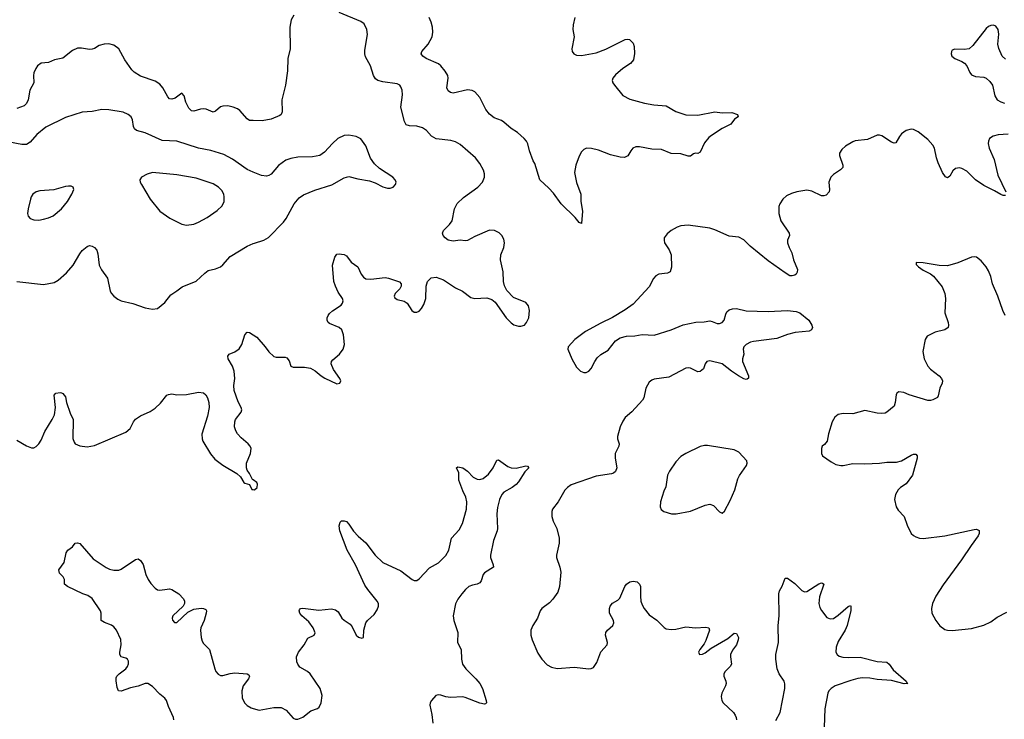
# Model space of a CAD drawing. Header units: inches. Extents: x 1308439 to 1441336, y 959892 to 1036309.
# Tile 156 of 167: x 1418073 to 1426200, y 1012734 to 1018512. Entities that reach past the tile are written whole.
import ezdxf

# ---------------------------------------------------------------- set-up
doc = ezdxf.new("R2010")
doc.units = ezdxf.units.IN
doc.header["$MEASUREMENT"] = 0
doc.layers.add('B4011', color=7, linetype='Continuous')
doc.layers.add('B4021', color=7, linetype='Continuous')

msp = doc.modelspace()

# ---------------------------------------------------------------- linework, layer by layer
at = {"layer": 'B4011', "color": 6}
for points, elevation in [([(1420000, 1017678.5), (1419970, 1017679.7), (1419950, 1017694.2), (1419890, 1017762.1), (1419870, 1017777), (1419836.2, 1017790), (1419790, 1017799.1), (1419750, 1017798.3), (1419730, 1017791.2), (1419690, 1017757.4), (1419670, 1017749.2), (1419611.9, 1017771.9), (1419590, 1017775.8), (1419566, 1017774), (1419510, 1017757.4), (1419490, 1017759.4), (1419470, 1017780.8), (1419454, 1017810), (1419443.8, 1017830), (1419430, 1017884.2), (1419410, 1017906), (1419355.5, 1017864.5), (1419330, 1017855.6), (1419310, 1017858.1), (1419295.2, 1017875.2), (1419255.4, 1017950), (1419230, 1017980.6), (1419190, 1018003.9), (1419070, 1018046.6), (1419018.1, 1018078.1), (1418998.6, 1018098.6), (1418940.5, 1018180.5), (1418891.7, 1018270), (1418850, 1018301.3), (1418810, 1018313.2), (1418770, 1018309.9), (1418730, 1018298.2), (1418690, 1018274.2), (1418670, 1018267.3), (1418650, 1018266.5), (1418583, 1018277), (1418550, 1018275.5), (1418510, 1018257), (1418430, 1018193.7), (1418359.3, 1018180.7), (1418310, 1018159.2), (1418250, 1018151.4), (1418219.7, 1018130), (1418205, 1018110), (1418190, 1018072.3), (1418186.7, 1018050), (1418189.4, 1017990), (1418157.3, 1017930), (1418143.2, 1017850), (1418130, 1017819.6), (1418110, 1017799.1), (1418050, 1017778.8)], 2800), ([(1420000, 1017254), (1419950, 1017273.8), (1419830, 1017361.2), (1419757.8, 1017397.8), (1419650, 1017432.9), (1419550, 1017450.6), (1419370, 1017509.1), (1419250, 1017513.3), (1419110, 1017577.6), (1419037.2, 1017597.2), (1419021.7, 1017610), (1419012.5, 1017630), (1419003.9, 1017683.9), (1418992.3, 1017710), (1418968.8, 1017730), (1418927.8, 1017747.8), (1418810, 1017768.2), (1418750, 1017769.3), (1418670, 1017753.8), (1418590, 1017747.4), (1418450, 1017704.2), (1418290, 1017625.4), (1418215.6, 1017564.4), (1418160.5, 1017499.5), (1418130, 1017481.4), (1418090, 1017480.1), (1417990, 1017500.7)], 2900), ([(1418050, 1016350.1), (1418270, 1016326.4), (1418357.6, 1016342.4), (1418390, 1016360.2), (1418459.8, 1016420.2), (1418515.6, 1016484.4), (1418570, 1016578.1), (1418590, 1016604.5), (1418630, 1016640.1), (1418650, 1016646.1), (1418670, 1016642.6), (1418690, 1016630.8), (1418710, 1016608.8), (1418718.6, 1016578.6), (1418730, 1016485.3), (1418747.3, 1016447.3), (1418796.7, 1016376.7), (1418820.2, 1016270), (1418830.2, 1016250), (1418849.1, 1016229.1), (1418883.8, 1016203.8), (1418910.6, 1016190.6), (1419007.4, 1016167.4), (1419110, 1016133.7), (1419170, 1016122.2), (1419210, 1016128.1), (1419270, 1016177.5), (1419319.4, 1016240.6), (1419370, 1016271.7), (1419413.5, 1016306.5), (1419530, 1016352.3), (1419600.7, 1016419.3), (1419630, 1016439.3), (1419690, 1016454), (1419729.2, 1016470.8), (1419750, 1016488.2), (1419810, 1016555.1), (1419950, 1016641.3), (1420000, 1016663.2)], 2900), ([(1420000, 1014711.9), (1419995.3, 1014715.3), (1419970, 1014765.2), (1419951, 1014791), (1419945.1, 1014810), (1419946.2, 1014850), (1419978.5, 1014930), (1419983.5, 1014970), (1419976.4, 1014990), (1419959.7, 1015010), (1419899.9, 1015059.9), (1419870.7, 1015090.7), (1419856.1, 1015116.1), (1419846.5, 1015150), (1419847.5, 1015190), (1419854.5, 1015210), (1419899.8, 1015270), (1419905.7, 1015290), (1419902, 1015310), (1419875.1, 1015355.1), (1419842.4, 1015450), (1419841.2, 1015490), (1419849.9, 1015550.1), (1419844.5, 1015610), (1419828.9, 1015650), (1419794.1, 1015710), (1419790, 1015733), (1419801.3, 1015750), (1419850, 1015769.6), (1419885.6, 1015794.4), (1419906.7, 1015830), (1419930, 1015908.8), (1419950, 1015930.3), (1419970, 1015929.2), (1420000, 1015910)], 2800), ([(1418050, 1015039.2), (1418130, 1014992.4), (1418170, 1014976.9), (1418190, 1014977.6), (1418210, 1014988.1), (1418230, 1015008.1), (1418250, 1015040.8), (1418280.7, 1015110), (1418340.9, 1015210), (1418359.9, 1015250), (1418369.2, 1015310), (1418357.2, 1015410), (1418370, 1015427.4), (1418407.3, 1015432.7), (1418418.8, 1015430), (1418430, 1015425.3), (1418450, 1015398), (1418460.1, 1015350), (1418490, 1015263.1), (1418514.1, 1015210), (1418512.6, 1015052.6), (1418522.1, 1015022.1), (1418532, 1015010), (1418570, 1014992.9), (1418630, 1014984), (1418690, 1014994.3), (1418950, 1015105.4), (1418985.1, 1015134.9), (1419012, 1015190), (1419030, 1015212.6), (1419070, 1015240.1), (1419150, 1015275.9), (1419190, 1015303.2), (1419236.1, 1015343.9), (1419288.2, 1015410), (1419302.1, 1015417.9), (1419330, 1015422.1), (1419370, 1015414.6), (1419450, 1015416.4), (1419550, 1015435.5), (1419590.1, 1015430.1), (1419610, 1015414.3), (1419624.5, 1015390), (1419634.9, 1015350), (1419637.8, 1015310), (1419623.1, 1015236.9), (1419577.6, 1015090), (1419578.9, 1015050), (1419585.7, 1015030), (1419647.8, 1014927.8), (1419683.9, 1014883.9), (1419750, 1014834), (1419864.6, 1014764.6), (1419895.6, 1014735.6), (1419922.8, 1014690), (1419930, 1014684), (1419970, 1014674), (1419990, 1014633), (1420000, 1014631.2)], 2800), ([(1419346, 1012730), (1419343.5, 1012750), (1419300.5, 1012840.5), (1419283.9, 1012890), (1419270.6, 1012910), (1419230, 1012940.8), (1419170, 1013004.3), (1419130, 1013029), (1419108, 1013030), (1419052, 1013008), (1418986.7, 1012993.3), (1418910, 1012966.3), (1418888.9, 1012970), (1418877.1, 1012997.1), (1418868.4, 1013051.6), (1418870, 1013077.6), (1418874.9, 1013090), (1418893.8, 1013110), (1418950, 1013152.3), (1418962.4, 1013170), (1418970, 1013192), (1418970, 1013213.6), (1418961.8, 1013230), (1418950, 1013238.1), (1418910, 1013249.8), (1418900.2, 1013270), (1418899.9, 1013290), (1418911.2, 1013350), (1418907.7, 1013392.3), (1418871.9, 1013470), (1418850, 1013497.4), (1418830, 1013511.9), (1418772.8, 1013532.8), (1418745.8, 1013550), (1418745.1, 1013610), (1418738.7, 1013630), (1418670, 1013731.1), (1418635.8, 1013755.8), (1418594.8, 1013770), (1418468.5, 1013830), (1418443.1, 1013850), (1418442, 1013890), (1418431.1, 1013910), (1418401.6, 1013941.6), (1418397.2, 1013970), (1418439.7, 1014030), (1418457.4, 1014110), (1418469.6, 1014130), (1418510, 1014158.7), (1418530, 1014188), (1418550, 1014191.7), (1418570, 1014186.7), (1418680.1, 1014060.1), (1418786.8, 1013986.8), (1418814.4, 1013974.4), (1418850, 1013966.8), (1418890, 1013966.7), (1418910, 1013974.2), (1419030, 1014054.2), (1419050, 1014059.5), (1419070, 1014047.2), (1419093.5, 1014013.5), (1419115.4, 1013930), (1419133.8, 1013890), (1419155.1, 1013855.1), (1419190, 1013817.3), (1419210, 1013803.8), (1419230, 1013799.8), (1419290.1, 1013810.1), (1419310, 1013810.9), (1419330, 1013805.2), (1419387, 1013770), (1419425.7, 1013730), (1419434, 1013710), (1419432, 1013690), (1419421.7, 1013670), (1419336.5, 1013590), (1419330.3, 1013570), (1419334.1, 1013554.1), (1419350, 1013534.4), (1419370, 1013533.4), (1419461.7, 1013618.4), (1419510, 1013644.2), (1419570, 1013651.9), (1419591, 1013650), (1419610, 1013640.5), (1419616, 1013630), (1419613, 1013610), (1419596.8, 1013550), (1419569.1, 1013490.9), (1419564.5, 1013470), (1419570.7, 1013410), (1419579.5, 1013379.5), (1419590, 1013361.1), (1419639.8, 1013310), (1419683.5, 1013150), (1419692, 1013130), (1419710, 1013107.2), (1419730, 1013096.6), (1419750, 1013096.6), (1419810, 1013114.1), (1419850, 1013116.9), (1419950.1, 1013110.1), (1419963, 1013103), (1419970.2, 1013090), (1419961.6, 1013070), (1419917.6, 1013010), (1419905.5, 1012970), (1419910.1, 1012910.1), (1419930, 1012867.5), (1419950, 1012848.8), (1419983.6, 1012830), (1420000, 1012825.1)], 2700)]:
    msp.add_lwpolyline(points, dxfattribs=dict(at, elevation=elevation))
at = {"layer": 'B4011', "color": 6, "elevation": 3000}
for points in [[(1419170, 1017248.6), (1419123.9, 1017236.1), (1419078.3, 1017210), (1419064.9, 1017190), (1419067.6, 1017170), (1419077.8, 1017150), (1419150.9, 1017030.9), (1419230, 1016929.5), (1419312.4, 1016872.4), (1419410, 1016823.9), (1419450, 1016815.3), (1419510, 1016823.3), (1419550, 1016839.5), (1419621.7, 1016878.3), (1419703.6, 1016936.4), (1419744.9, 1016975.1), (1419759.9, 1017010), (1419761.5, 1017050), (1419757.8, 1017070), (1419741.5, 1017101.5), (1419715.2, 1017130), (1419670, 1017157.2), (1419530, 1017204), (1419370.1, 1017229.9)], [(1418497.6, 1017137.6), (1418477.2, 1017137.2), (1418450, 1017133.5), (1418354.5, 1017105.5), (1418240.3, 1017099.7), (1418208.9, 1017091.1), (1418181.7, 1017070), (1418167.8, 1017050), (1418160.9, 1017030), (1418141.7, 1016950), (1418138.7, 1016910), (1418143.7, 1016890), (1418159.3, 1016870), (1418190, 1016858), (1418230, 1016856.9), (1418270, 1016865.4), (1418310, 1016876.1), (1418350, 1016893.2), (1418419.4, 1016950), (1418467.8, 1017010), (1418503, 1017070), (1418519.3, 1017110), (1418515.3, 1017130)]]:
    msp.add_lwpolyline(points, close=True, dxfattribs=at)
at = {"layer": 'B4021', "color": 6}
for points, elevation in [([(1420000, 1015910), (1420030.5, 1015890.5), (1420100.2, 1015810), (1420130, 1015767.8), (1420170, 1015731.2), (1420190, 1015724.1), (1420263.6, 1015723.6), (1420278.4, 1015718.4), (1420296, 1015696), (1420310.7, 1015650), (1420330, 1015642.7), (1420423.4, 1015643.4), (1420473.4, 1015633.4), (1420512.8, 1015612.8), (1420560.5, 1015570), (1420590.3, 1015550.3), (1420690, 1015506), (1420715.3, 1015510), (1420723.7, 1015530), (1420715.6, 1015550), (1420662.4, 1015622.4), (1420643.8, 1015670), (1420647.8, 1015690), (1420656.6, 1015703.4), (1420713.1, 1015750), (1420743.2, 1015790), (1420753.1, 1015830), (1420746.6, 1015910), (1420730.8, 1015950), (1420710, 1015969.8), (1420630, 1016002.2), (1420620.4, 1016010), (1420610.7, 1016030.7), (1420610.7, 1016050), (1420618.2, 1016070), (1420630, 1016084.9), (1420653.7, 1016106.3), (1420725.1, 1016154.9), (1420737, 1016170), (1420742.4, 1016190), (1420738.7, 1016210), (1420702.8, 1016262.8), (1420678.3, 1016310), (1420666.8, 1016350), (1420655.6, 1016484.4), (1420673.8, 1016550), (1420690, 1016575.6), (1420710, 1016579), (1420730, 1016576.2), (1420750, 1016572.6), (1420770, 1016562.2), (1420810, 1016510.1), (1420863.8, 1016470), (1420890.8, 1016410), (1420910, 1016385.1), (1420930, 1016372.7), (1420970, 1016369.6), (1421090, 1016382.1), (1421117.6, 1016377.6), (1421207.8, 1016347.8), (1421222.4, 1016330), (1421221.2, 1016310), (1421210.1, 1016289.9), (1421172, 1016250), (1421164.2, 1016230), (1421170, 1016214.8), (1421190, 1016200.3), (1421246.2, 1016186.2), (1421271, 1016171), (1421310, 1016110.5), (1421330, 1016097.1), (1421350, 1016095.5), (1421370, 1016105.5), (1421390, 1016126.4), (1421410, 1016160.3), (1421424.3, 1016210), (1421427, 1016310), (1421440.3, 1016350), (1421470, 1016379.7), (1421510, 1016385.8), (1421570, 1016362.3), (1421670, 1016298), (1421729, 1016269), (1421796.4, 1016216.4), (1421830, 1016209.2), (1421930, 1016215), (1421970, 1016200.7), (1421998.1, 1016178.1), (1422087.2, 1016050), (1422130, 1016008.9), (1422152.3, 1015992.3), (1422190, 1015980.9), (1422210, 1015981.1), (1422239.3, 1015990), (1422255.1, 1016010), (1422275.4, 1016050), (1422280.8, 1016110), (1422273.8, 1016150), (1422250, 1016175.8), (1422150, 1016218.5), (1422094.7, 1016274.7), (1422074.2, 1016314.2), (1422067.2, 1016350), (1422063, 1016430), (1422042.3, 1016530), (1422045.2, 1016570), (1422069, 1016630), (1422075.9, 1016670), (1422070, 1016698.4), (1422052.7, 1016730), (1422030, 1016750.6), (1421993, 1016770), (1421950, 1016773.7), (1421830, 1016722.6), (1421770, 1016688.4), (1421750, 1016685), (1421710, 1016692.2), (1421650, 1016682.7), (1421610, 1016691.2), (1421584, 1016710), (1421567.2, 1016730), (1421562.5, 1016750), (1421570.5, 1016770), (1421620.3, 1016819.7), (1421641.6, 1016850), (1421662.5, 1016950), (1421685.2, 1016994.8), (1421735.9, 1017044.1), (1421854.6, 1017130), (1421893.7, 1017170), (1421910.3, 1017210), (1421910, 1017238), (1421901.9, 1017270), (1421870, 1017324.5), (1421834, 1017370), (1421710, 1017482.1), (1421670, 1017502.1), (1421632.8, 1017512.8), (1421509.2, 1017529.2), (1421471.5, 1017550), (1421430, 1017597.5), (1421397.9, 1017617.9), (1421352.3, 1017632.3), (1421290, 1017634.2), (1421264.3, 1017644.3), (1421249.2, 1017670), (1421219.7, 1017790), (1421232.6, 1017892.6), (1421228.8, 1017930), (1421217.9, 1017957.9), (1421210, 1017970.6), (1421190, 1017982.6), (1421070, 1017998), (1421030, 1018009.1), (1421010, 1018022.9), (1420993, 1018050), (1420967.7, 1018130), (1420926.1, 1018206.1), (1420920.5, 1018230), (1420921.2, 1018258.8), (1420944.9, 1018390), (1420938, 1018430), (1420916.6, 1018476.6), (1420890, 1018498), (1420710, 1018570.5)], 2800), ([(1420336.9, 1018550), (1420313, 1018510), (1420301.4, 1018450), (1420306.6, 1018270), (1420287.2, 1018190), (1420282.5, 1018090), (1420266.8, 1017970), (1420236.1, 1017850), (1420239.3, 1017750), (1420232, 1017730), (1420219.1, 1017720.9), (1420150, 1017691.1), (1420075.4, 1017675.4), (1420000, 1017678.5)], 2800), ([(1422654, 1018530), (1422640.5, 1018470), (1422638.5, 1018430), (1422648.8, 1018370), (1422630.1, 1018270), (1422632, 1018250), (1422646.9, 1018230), (1422670, 1018219.2), (1422710, 1018215.6), (1422830, 1018238.6), (1422912.3, 1018267.7), (1423070, 1018347.5), (1423090, 1018350.2), (1423107, 1018347), (1423136.6, 1018316.6), (1423144.8, 1018290), (1423148, 1018232), (1423138.5, 1018181.5), (1423114.2, 1018150), (1423052.4, 1018110), (1422990, 1018055.6), (1422967.8, 1018030), (1422962.3, 1018010), (1422967.5, 1017990), (1422981.5, 1017970), (1423050, 1017885.3), (1423110, 1017854.8), (1423230, 1017822.9), (1423307.7, 1017810), (1423410, 1017801.5), (1423490, 1017753.6), (1423570, 1017726.1), (1423670, 1017722.8), (1423810.1, 1017750.1), (1423870, 1017741.6), (1423950, 1017745.4), (1423997.3, 1017730), (1424002, 1017710), (1423973.4, 1017690), (1423943, 1017650), (1423870, 1017612.8), (1423783.4, 1017556.6), (1423762.1, 1017537.9), (1423726.4, 1017493.6), (1423690, 1017417), (1423670, 1017405.6), (1423650, 1017409.6), (1423635.6, 1017404.4), (1423610, 1017385.6), (1423590, 1017385.1), (1423530, 1017405.3), (1423450, 1017407.7), (1423370, 1017438.9), (1423290, 1017443.4), (1423190, 1017462.6), (1423159.1, 1017460.9), (1423134.7, 1017450), (1423117.8, 1017430), (1423093.8, 1017386.2), (1423064.9, 1017375.1), (1423030, 1017377.1), (1422950, 1017394.5), (1422850, 1017434.3), (1422791.4, 1017448.6), (1422750.1, 1017449.9), (1422730, 1017440.6), (1422710, 1017420.7), (1422690, 1017385.1), (1422663.5, 1017310), (1422653.4, 1017250), (1422668.2, 1017168.2), (1422706, 1017070), (1422705.9, 1017010), (1422718.4, 1016930), (1422710, 1016829.4), (1422690, 1016837), (1422657.9, 1016877.9), (1422542.2, 1016990), (1422480.2, 1017080.2), (1422441.7, 1017121.6), (1422365.1, 1017190), (1422323.9, 1017323.9), (1422310, 1017347.6), (1422280.1, 1017430), (1422266.6, 1017486.6), (1422255.1, 1017510), (1422238, 1017530), (1422180.6, 1017580.6), (1422130, 1017614.3), (1422070, 1017664.6), (1422050, 1017678.1), (1421990, 1017700.2), (1421950, 1017732.2), (1421919.9, 1017770), (1421869.9, 1017869.9), (1421830, 1017915.6), (1421806.9, 1017926.9), (1421770, 1017931.6), (1421650, 1017905.3), (1421629.3, 1017909.3), (1421610, 1017923.9), (1421599.9, 1017950), (1421609.5, 1018030), (1421605.8, 1018050), (1421585.9, 1018085.9), (1421550.4, 1018130), (1421530, 1018147.2), (1421427.4, 1018190), (1421400.9, 1018210), (1421386.8, 1018230), (1421391.1, 1018250), (1421443.2, 1018310), (1421476.4, 1018370), (1421483.1, 1018410), (1421479.2, 1018450), (1421469.4, 1018490), (1421452.8, 1018530)], 2700), ([(1426210, 1018185.6), (1426182.7, 1018210), (1426154.1, 1018274.1), (1426147, 1018310), (1426153.5, 1018393.5), (1426150.6, 1018430), (1426130, 1018459.1), (1426110, 1018467.2), (1426090, 1018464.8), (1426070, 1018456), (1426050, 1018438.3), (1425940.3, 1018299.7), (1425910, 1018272.2), (1425870, 1018264.5), (1425791.9, 1018268.1), (1425770, 1018259.3), (1425763.8, 1018250), (1425760.4, 1018230), (1425766.4, 1018210), (1425790.6, 1018190), (1425850, 1018165.2), (1425871.6, 1018151.6), (1425890.1, 1018130.1), (1425914.8, 1018074.8), (1425930, 1018055.8), (1425962.6, 1018042.7), (1426030, 1018038.2), (1426050, 1018029.1), (1426081.7, 1018001.7), (1426102.6, 1017970), (1426122.7, 1017882.7), (1426140.3, 1017850), (1426170, 1017832.1), (1426202.2, 1017822.2)], 2800), ([(1426210, 1017061.3), (1426190, 1017060.8), (1426170, 1017068.1), (1426118.8, 1017098.8), (1426030, 1017142.8), (1425961.2, 1017190), (1425890, 1017261.8), (1425850, 1017284), (1425830, 1017289.3), (1425796.3, 1017283.7), (1425775.7, 1017264.3), (1425750, 1017219.2), (1425730, 1017206), (1425714.6, 1017214.6), (1425690, 1017249.8), (1425653.1, 1017330), (1425639.2, 1017370), (1425622.5, 1017450), (1425610, 1017474.9), (1425570, 1017523.7), (1425490, 1017585), (1425450, 1017604.9), (1425430, 1017607.5), (1425390, 1017596.8), (1425351.3, 1017568.7), (1425333.8, 1017546.2), (1425305.6, 1017494.4), (1425290, 1017491.4), (1425270, 1017499.9), (1425190, 1017552.1), (1425170, 1017558), (1425150, 1017557), (1425070, 1017521.9), (1424970, 1017511.9), (1424950, 1017504.5), (1424890, 1017467.4), (1424859.3, 1017440.7), (1424839.3, 1017410), (1424838.3, 1017390), (1424868.4, 1017311.6), (1424866.5, 1017290), (1424849.1, 1017270.9), (1424790, 1017234.1), (1424767.3, 1017210), (1424751.3, 1017170), (1424757, 1017110), (1424754.2, 1017090), (1424730, 1017063.2), (1424710, 1017055.9), (1424690, 1017057.7), (1424610, 1017094.8), (1424570, 1017103.4), (1424487.3, 1017090), (1424442.7, 1017077.3), (1424402.9, 1017057.2), (1424371.5, 1017028.5), (1424347.5, 1016992.5), (1424339.7, 1016970), (1424338.6, 1016910), (1424355.9, 1016850), (1424425, 1016750), (1424427.1, 1016730), (1424411.6, 1016690), (1424410.2, 1016669.8), (1424424.1, 1016630), (1424446.9, 1016586.9), (1424460.3, 1016530), (1424492.1, 1016450), (1424490, 1016425.7), (1424481.3, 1016410), (1424470, 1016400.8), (1424450, 1016395.6), (1424430, 1016397.9), (1424390, 1016420.1), (1424250, 1016520.4), (1424102.4, 1016642.4), (1424050, 1016693), (1424010, 1016715.5), (1423930, 1016724.1), (1423810, 1016777.6), (1423770, 1016789.5), (1423590, 1016814.5), (1423530.7, 1016809.3), (1423500.8, 1016799.2), (1423450.3, 1016770), (1423417.3, 1016742.7), (1423393.2, 1016710), (1423391.1, 1016690), (1423396.5, 1016670), (1423432.4, 1016612.4), (1423450.8, 1016570), (1423452.8, 1016467.2), (1423443.1, 1016430), (1423420.9, 1016419.1), (1423349.1, 1016410.9), (1423322.7, 1016397.3), (1423304.8, 1016375.2), (1423270, 1016305.8), (1423136.9, 1016163.1), (1423070, 1016115.6), (1422967.3, 1016052.7), (1422870, 1016006.5), (1422742.9, 1015937), (1422654, 1015870), (1422601.3, 1015810), (1422598.7, 1015790), (1422630.2, 1015710), (1422670, 1015641.7), (1422701.1, 1015610), (1422730, 1015598.9), (1422750, 1015599.3), (1422770, 1015608.4), (1422790, 1015631.5), (1422819.4, 1015690), (1422840.3, 1015719.8), (1422870, 1015745.7), (1422930, 1015783.5), (1422990, 1015860.6), (1423030, 1015885.7), (1423082.5, 1015897.5), (1423150, 1015901.8), (1423210, 1015912.8), (1423310, 1015907.6), (1423449.8, 1015950), (1423548.6, 1015991.4), (1423654.4, 1016014.4), (1423723.2, 1016016.8), (1423770, 1016024.7), (1423790, 1016020.8), (1423830, 1016003.5), (1423850, 1016004.1), (1423870, 1016012.2), (1423887.8, 1016030), (1423900.2, 1016079.8), (1423910, 1016098.5), (1423930, 1016115.2), (1423955.7, 1016124.3), (1423990, 1016126.7), (1424070, 1016108.8), (1424250, 1016102.1), (1424410, 1016109.5), (1424481.5, 1016101.5), (1424512.6, 1016090), (1424585.3, 1016030), (1424610.4, 1015990), (1424617.6, 1015970), (1424608, 1015950), (1424590, 1015941), (1424472.6, 1015927.4), (1424410, 1015913.1), (1424322.1, 1015877.9), (1424130, 1015855.6), (1424106.4, 1015850), (1424068.3, 1015830), (1424050.1, 1015810), (1424044.7, 1015790), (1424049, 1015750), (1424039.9, 1015710), (1424040.3, 1015690), (1424088.4, 1015570), (1424088, 1015552), (1424077.8, 1015542.2), (1424070, 1015540.2), (1424050, 1015545.9), (1424005.4, 1015570), (1423948.1, 1015608.1), (1423870, 1015669.5), (1423770, 1015695.5), (1423745.8, 1015690), (1423731, 1015669), (1423715.9, 1015630), (1423690, 1015606.4), (1423670, 1015605.1), (1423610, 1015634.1), (1423590, 1015637.3), (1423570, 1015633.9), (1423430, 1015559), (1423310, 1015543.7), (1423290, 1015535.5), (1423270, 1015518.8), (1423241, 1015470), (1423225.2, 1015390), (1423213.7, 1015370), (1423126.4, 1015273.6), (1423070, 1015226.1), (1423050, 1015196.7), (1423029.2, 1015150), (1423006.2, 1015070), (1423007, 1015050), (1423022.3, 1015010), (1423018.4, 1014990), (1422987.6, 1014930), (1422987.7, 1014892.3), (1423000.5, 1014810), (1422990, 1014782.1), (1422973.5, 1014766.5), (1422959, 1014761), (1422830, 1014741.2), (1422624.5, 1014670), (1422595.2, 1014650), (1422573.8, 1014626.2), (1422518.3, 1014530), (1422471, 1014470), (1422464, 1014450), (1422464.4, 1014410), (1422476.1, 1014370), (1422506.8, 1014310), (1422526.3, 1014230), (1422524.5, 1014190), (1422502.6, 1014090), (1422504.7, 1014070), (1422532.4, 1013990), (1422540.3, 1013950), (1422529.6, 1013830), (1422514.3, 1013785.6), (1422473.5, 1013726.5), (1422444.9, 1013695.1), (1422382.9, 1013650), (1422367.9, 1013630), (1422346, 1013570), (1422308.7, 1013510), (1422291.8, 1013470), (1422290.9, 1013430), (1422302.7, 1013390), (1422350, 1013281.7), (1422382.5, 1013230), (1422425.4, 1013185.4), (1422463.7, 1013163.7), (1422510, 1013153.6), (1422650, 1013165.5), (1422770, 1013152.1), (1422790, 1013153.9), (1422810, 1013163.2), (1422836.7, 1013203.3), (1422870, 1013291.5), (1422923.1, 1013350), (1422925.3, 1013370), (1422907.4, 1013430), (1422909.9, 1013450.1), (1422925.3, 1013470), (1422969.8, 1013510), (1422977, 1013530), (1422972.9, 1013550), (1422942.1, 1013610), (1422941.1, 1013650), (1422947, 1013670), (1422965.6, 1013694.4), (1423010, 1013718.1), (1423026, 1013734), (1423067.3, 1013830), (1423082.7, 1013850), (1423110, 1013869.5), (1423135.3, 1013875.3), (1423170.1, 1013870.1), (1423190.2, 1013850), (1423197.1, 1013830), (1423196.1, 1013750), (1423200.8, 1013710), (1423210, 1013679), (1423226.7, 1013650), (1423270, 1013598.4), (1423332.4, 1013552.4), (1423391.4, 1013491.4), (1423410, 1013482.5), (1423450, 1013476.4), (1423490, 1013479.7), (1423570, 1013497.4), (1423650, 1013490.5), (1423736, 1013496), (1423761.6, 1013490), (1423765.5, 1013470), (1423735.6, 1013384.4), (1423722.6, 1013357.4), (1423686.3, 1013310), (1423676.5, 1013290), (1423684.9, 1013270), (1423710, 1013272.6), (1423730, 1013282.6), (1423779.3, 1013320.7), (1423919.2, 1013400.8), (1423970, 1013446.4), (1423990, 1013443), (1424004.9, 1013410), (1424003.6, 1013390), (1423989.1, 1013350), (1423955.3, 1013304.7), (1423941.1, 1013270), (1423939.2, 1013250), (1423947.1, 1013190), (1423937.7, 1013170), (1423894.7, 1013130), (1423884.3, 1013110), (1423884.3, 1013090), (1423900.9, 1013050), (1423903.9, 1013030), (1423899.2, 1013010), (1423868.4, 1012950), (1423862.7, 1012922.7), (1423868.7, 1012890), (1423880.6, 1012870), (1423963.5, 1012790), (1423978.4, 1012770), (1423987.5, 1012750), (1423990, 1012730.8)], 2800), ([(1420000, 1016663.2), (1420010, 1016667.5), (1420088.5, 1016691.5), (1420125.9, 1016714.1), (1420250, 1016839.8), (1420271.6, 1016870), (1420338, 1016990), (1420380.3, 1017039.7), (1420414.9, 1017065.1), (1420510, 1017104.4), (1420650, 1017147.5), (1420750, 1017205.1), (1420790, 1017216.6), (1420862.9, 1017197.1), (1420961.5, 1017181.5), (1421005.8, 1017165.7), (1421070, 1017132.4), (1421110, 1017119.7), (1421130, 1017120.2), (1421155.6, 1017130), (1421175.4, 1017150), (1421180.4, 1017170), (1421172, 1017190), (1421152.2, 1017210), (1421042.3, 1017282.3), (1421002, 1017322), (1420969.2, 1017369.2), (1420931.3, 1017470), (1420888.4, 1017528.4), (1420850, 1017546.2), (1420790, 1017559.5), (1420750, 1017556.5), (1420700.3, 1017530), (1420655.8, 1017490), (1420590, 1017416.8), (1420550.1, 1017389.9), (1420490, 1017378.3), (1420370, 1017375.5), (1420310, 1017365.9), (1420270, 1017351.9), (1420210, 1017308.7), (1420150, 1017237.2), (1420130, 1017224), (1420110, 1017218.4), (1420070, 1017226.2), (1420000, 1017254)], 2900), ([(1426232.2, 1017567.8), (1426150, 1017559.6), (1426108.2, 1017550), (1426078.3, 1017530), (1426070.2, 1017509.8), (1426067.7, 1017490), (1426074.2, 1017450), (1426116.7, 1017356.7), (1426146.7, 1017226.7), (1426213.4, 1017090)], 2800), ([(1426207.1, 1016070), (1426186.7, 1016110), (1426146.4, 1016230), (1426102.3, 1016330), (1426087.8, 1016390), (1426070, 1016438.7), (1426050, 1016470.8), (1426010, 1016519.7), (1425970, 1016549.7), (1425950, 1016554), (1425930, 1016551.2), (1425816.5, 1016503.5), (1425730, 1016479.5), (1425662.9, 1016482.9), (1425530, 1016505.1), (1425472.7, 1016507.3), (1425471.3, 1016490), (1425491, 1016470), (1425530, 1016443), (1425590, 1016414.4), (1425615.2, 1016395.2), (1425686.5, 1016306.5), (1425710.1, 1016250), (1425714, 1016210), (1425710.1, 1016090), (1425737.1, 1016010), (1425739.4, 1015990), (1425735.4, 1015970), (1425710, 1015951.5), (1425628.3, 1015931.7), (1425562.5, 1015897.5), (1425546.2, 1015870), (1425527.9, 1015772.1), (1425539.5, 1015710), (1425569.4, 1015650), (1425590, 1015626.7), (1425663.5, 1015570), (1425681.5, 1015550), (1425689.3, 1015530), (1425687.5, 1015510), (1425666.9, 1015470), (1425655.1, 1015404.9), (1425647.3, 1015392.7), (1425610, 1015373.2), (1425590, 1015365.9), (1425570, 1015366.8), (1425414.4, 1015414.4), (1425370, 1015434.3), (1425330, 1015439.8), (1425313.1, 1015426.9), (1425307.2, 1015412.8), (1425299.8, 1015350), (1425290, 1015321.1), (1425230.1, 1015269.9), (1425216.3, 1015263.7), (1425190, 1015259.9), (1425150, 1015262.1), (1425050, 1015283.5), (1424950, 1015258.4), (1424870, 1015260.8), (1424828.6, 1015251.4), (1424801.8, 1015230), (1424780.2, 1015190), (1424748.3, 1015091.6), (1424738.1, 1015030), (1424716.1, 1015003.9), (1424697.4, 1014990), (1424692, 1014970), (1424690.4, 1014930), (1424698, 1014910), (1424770, 1014859.6), (1424810, 1014839.7), (1424850, 1014829.3), (1424870, 1014829.3), (1424950, 1014847.3), (1425050, 1014843.9), (1425170, 1014848.6), (1425230, 1014858.8), (1425310, 1014858.5), (1425350.2, 1014869.8), (1425430, 1014915.1), (1425450, 1014923), (1425470, 1014924.6), (1425481.3, 1014910), (1425481.7, 1014890), (1425441.3, 1014750), (1425390, 1014679.9), (1425343.5, 1014650), (1425324.1, 1014630), (1425303, 1014590), (1425293, 1014550), (1425307.7, 1014487.7), (1425322.9, 1014462.9), (1425373.3, 1014410), (1425397.4, 1014337.4), (1425432, 1014270), (1425450, 1014252), (1425470, 1014240.1), (1425500.4, 1014230), (1425530, 1014226.8), (1425710.1, 1014250.1), (1425950, 1014302.3), (1425970, 1014303.5), (1425992.8, 1014292.8), (1425993.7, 1014270), (1425984.8, 1014250), (1425925.5, 1014170), (1425847.5, 1014052.5), (1425694.9, 1013845.1), (1425635.6, 1013750), (1425607.3, 1013690), (1425597.8, 1013650), (1425602.9, 1013610), (1425634, 1013550), (1425667.1, 1013507.1), (1425710, 1013475.4), (1425730, 1013469.4), (1425770, 1013466.9), (1425930, 1013483.2), (1426030, 1013511.5), (1426090, 1013540.1), (1426142.1, 1013577.9), (1426222.1, 1013617.9)], 2900), ([(1420000, 1012825.1), (1420050, 1012810.1), (1420170, 1012832), (1420231.7, 1012831.7), (1420271.5, 1012810), (1420330, 1012743.7), (1420350, 1012734.6), (1420370, 1012734.9), (1420410, 1012753.2), (1420476.2, 1012803.8), (1420530, 1012823.6), (1420545.7, 1012834.3), (1420562, 1012870), (1420568.9, 1012930), (1420553.2, 1012990), (1420471.3, 1013110), (1420449.8, 1013130), (1420385.6, 1013165.6), (1420368.9, 1013188.9), (1420361.6, 1013210), (1420359, 1013250), (1420373.7, 1013290), (1420422.2, 1013350), (1420450, 1013403.2), (1420504.7, 1013430), (1420512.2, 1013447.8), (1420494.4, 1013490), (1420458.7, 1013538.7), (1420401.1, 1013590), (1420386, 1013610), (1420379.7, 1013630), (1420382.2, 1013637.8), (1420391.2, 1013648.8), (1420408.8, 1013651.2), (1420543.2, 1013636.8), (1420646.9, 1013646.9), (1420679.6, 1013639.7), (1420701.6, 1013621.6), (1420731.4, 1013570), (1420750, 1013553.4), (1420801.5, 1013521.5), (1420818.1, 1013498.1), (1420850, 1013428.7), (1420870, 1013412), (1420896.3, 1013403.7), (1420910.9, 1013409.1), (1420913.3, 1013470), (1420929.8, 1013530), (1420945.1, 1013550), (1420999.3, 1013600.7), (1421022.4, 1013637.6), (1421035.4, 1013670), (1421034.5, 1013690), (1421023.2, 1013710), (1420946.3, 1013806.3), (1420922.6, 1013842.6), (1420844.5, 1014010), (1420776.5, 1014130), (1420716.5, 1014290), (1420709.2, 1014330.8), (1420717.4, 1014362.6), (1420730, 1014372.2), (1420750, 1014373.4), (1420770, 1014367), (1420790, 1014344.9), (1420827, 1014287), (1420866.3, 1014246.3), (1420930, 1014192.6), (1421006.1, 1014090), (1421070, 1014030.6), (1421219.2, 1013959.2), (1421312.8, 1013890), (1421330, 1013880.8), (1421350, 1013879.8), (1421370, 1013893.2), (1421455.3, 1013984.7), (1421530, 1014025.6), (1421590, 1014085.9), (1421614.2, 1014130), (1421638.4, 1014230), (1421701.4, 1014298.6), (1421728.9, 1014351.1), (1421762.1, 1014470), (1421763.9, 1014530), (1421754.3, 1014570), (1421730, 1014621.8), (1421698.8, 1014710), (1421698.9, 1014770), (1421678.4, 1014810), (1421690, 1014818), (1421730, 1014810.1), (1421770, 1014784.5), (1421815.2, 1014735.2), (1421850, 1014716.4), (1421870, 1014713.9), (1421897.7, 1014722.3), (1421941.8, 1014758.2), (1421980.3, 1014810), (1422010, 1014874), (1422024.2, 1014875.8), (1422102.1, 1014822.1), (1422130, 1014810.8), (1422170, 1014808.9), (1422250, 1014827.8), (1422265.3, 1014825.3), (1422275.8, 1014810), (1422242.9, 1014777.1), (1422190, 1014696.5), (1422170, 1014673.6), (1422138.3, 1014650), (1422069.2, 1014610.8), (1422052.8, 1014590), (1422033.7, 1014550), (1422017.3, 1014482.7), (1422010.1, 1014430.1), (1422017.5, 1014310), (1422015.3, 1014290), (1421983.4, 1014210), (1421959.3, 1014090), (1421960.4, 1014070), (1421981.4, 1014010), (1421983.6, 1013990), (1421910, 1013943.2), (1421899.6, 1013930), (1421882.3, 1013877.7), (1421870, 1013861.3), (1421850, 1013851), (1421810, 1013842.5), (1421781, 1013830), (1421753, 1013807), (1421721.3, 1013770), (1421690, 1013727.4), (1421670.6, 1013689.4), (1421651.3, 1013590), (1421656.6, 1013550), (1421689, 1013450), (1421687.3, 1013370), (1421716.6, 1013310), (1421718.3, 1013230), (1421726.9, 1013190), (1421755.1, 1013150), (1421839.3, 1013070), (1421870.7, 1013030), (1421892.1, 1012990), (1421922.9, 1012890), (1421924.9, 1012870), (1421918.3, 1012861.7), (1421910, 1012859.8), (1421871.3, 1012868.7), (1421750, 1012915.4), (1421730, 1012918.8), (1421630, 1012914.6), (1421590, 1012920.4), (1421550, 1012934.8), (1421530, 1012936.6), (1421508.9, 1012930), (1421470.7, 1012890), (1421460.4, 1012870), (1421457.1, 1012850), (1421474.5, 1012774.5), (1421483.9, 1012703.9)], 2700), ([(1420000, 1014631.2), (1420010, 1014629.3), (1420033.1, 1014650), (1420035.9, 1014675.9), (1420029.6, 1014690), (1420000, 1014711.9)], 2800), ([(1424314.4, 1012725.6), (1424351.2, 1012790), (1424387.1, 1012990), (1424388.2, 1013028.2), (1424381.7, 1013050), (1424341.3, 1013110), (1424324.3, 1013150), (1424313.4, 1013230), (1424315.2, 1013270), (1424336.3, 1013370), (1424332.5, 1013510), (1424341.7, 1013590), (1424339.2, 1013770), (1424343.8, 1013796.2), (1424366.5, 1013833.5), (1424390, 1013900.3), (1424410, 1013900.7), (1424470, 1013856.8), (1424530, 1013798.4), (1424550, 1013787.2), (1424570, 1013791), (1424670, 1013852.8), (1424690, 1013861.7), (1424699.6, 1013859.6), (1424710.2, 1013850), (1424673.5, 1013746.5), (1424668.3, 1013690), (1424677.4, 1013657.4), (1424690, 1013632.7), (1424735, 1013575), (1424763.4, 1013563.4), (1424790, 1013567.2), (1424830, 1013593.3), (1424910, 1013664.7), (1424930, 1013673.6), (1424934, 1013670), (1424931.9, 1013631.9), (1424902.4, 1013510), (1424885.9, 1013470), (1424830, 1013377), (1424812.8, 1013330), (1424810.1, 1013290.1), (1424821.4, 1013270), (1424837.1, 1013257.1), (1424866.8, 1013246.8), (1424910, 1013244.1), (1425010, 1013247.8), (1425150, 1013212.3), (1425230, 1013205.4), (1425250, 1013190.2), (1425281.7, 1013141.7), (1425389.2, 1013050), (1425394.7, 1013034.7), (1425403, 1013030), (1425372.3, 1013027.7), (1425270, 1013056.2), (1425150, 1013064.5), (1425090, 1013075), (1425030, 1013076.1), (1424990, 1013071.5), (1424934.5, 1013054.5), (1424803.5, 1013010), (1424770.1, 1012990), (1424752, 1012970), (1424742.1, 1012950), (1424718.6, 1012821.4), (1424712.7, 1012670)], 2800)]:
    msp.add_lwpolyline(points, dxfattribs=dict(at, elevation=elevation))
at = {"layer": 'B4021', "color": 6, "elevation": 2900}
msp.add_lwpolyline([(1423750, 1014996.1), (1423724.4, 1014995.6), (1423690, 1014987.6), (1423570, 1014928.1), (1423530, 1014903.5), (1423490, 1014860.4), (1423437.4, 1014782.6), (1423420.7, 1014750), (1423406.6, 1014653.4), (1423390, 1014619), (1423361.7, 1014530), (1423358.4, 1014490), (1423367.6, 1014467.6), (1423390.3, 1014450.3), (1423452.6, 1014432.6), (1423490.2, 1014430.2), (1423610, 1014452.3), (1423730, 1014502.6), (1423770, 1014510.1), (1423798.9, 1014498.9), (1423850, 1014448.5), (1423870, 1014438), (1423890, 1014454), (1423937.6, 1014542.4), (1423976, 1014630), (1424000.1, 1014719.9), (1424013.5, 1014746.5), (1424070.8, 1014830), (1424078, 1014850), (1424075.4, 1014870), (1424010, 1014940.4), (1423970, 1014960.3)], close=True, dxfattribs=at)

doc.saveas('drawing.dxf')
